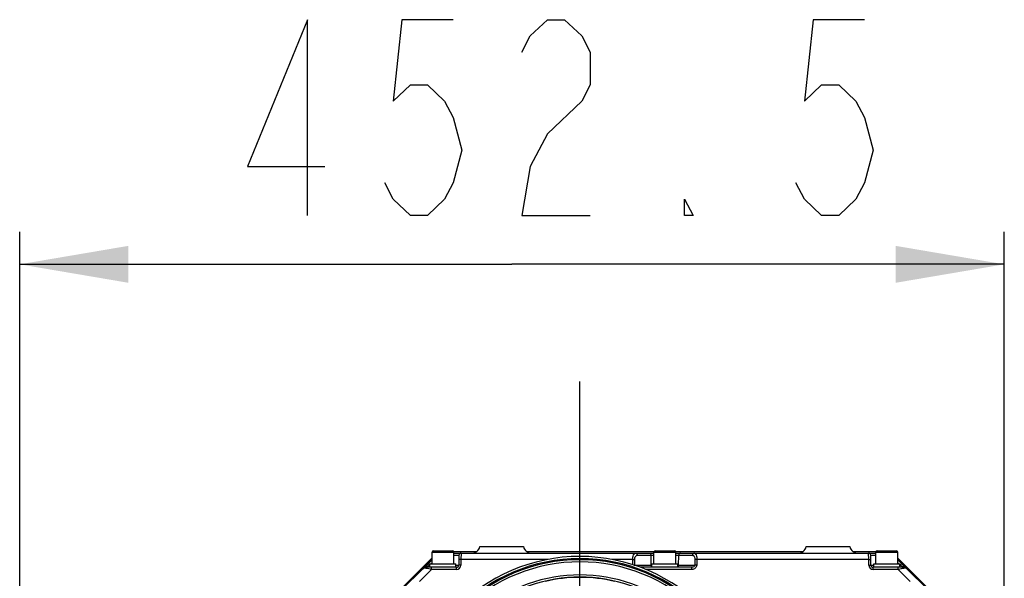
# Model space of a CAD drawing. Header units: millimetres. Extents: x 0 to 8410, y 0 to 5940.
# Tile 30 of 122: x 1813 to 2266, y 4575 to 4832. Entities that reach past the tile are written whole.
import ezdxf

# ---------------------------------------------------------------- set-up
doc = ezdxf.new("R2010")
doc.units = ezdxf.units.MM
doc.header["$LTSCALE"] = 462.55
doc.linetypes.add('CENTER', pattern=[0.6, 0.375, -0.075, 0.075, -0.075])
doc.layers.get('0').update_dxf_attribs({"linetype": 'CONTINUOUS'})
for name, color, linetype in [('204101000016_DXF_AXIS', 7, 'CONTINUOUS'), ('204101000016_DXF_DIMENSION', 7, 'CONTINUOUS'), ('304102000036DXF_CONTINUOUS_LINE', 7, 'CONTINUOUS'), ('304102000037DXF_CONTINUOUS_LINE', 7, 'CONTINUOUS'), ('304102000041DXF_CONTINUOUS_LINE', 7, 'CONTINUOUS'), ('304104000164DXF_CONTINUOUS_LINE', 7, 'CONTINUOUS'), ('304105000142DXF_CONTINUOUS_LINE', 7, 'CONTINUOUS'), ('501023000046DXF_CONTINUOUS_LINE', 7, 'CONTINUOUS'), ('504021000002DXF_CONTINUOUS_LINE', 7, 'CONTINUOUS')]:
    doc.layers.add(name, color=color, linetype=linetype)
doc.styles.get("Standard").update_dxf_attribs({"font": 'txt', "width": 0.7})
doc.dimstyles.new('DIMSTYLE_4', dxfattribs={"dimtxt": 90, "dimasz": 50, "dimexe": 1.5, "dimexo": 0, "dimgap": 2.25, "dimtad": 1, "dimdsep": 46, "dimtxsty": 'Standard', "dimblk": '_FILLED', "dimblk1": '_FILLED', "dimblk2": '_FILLED', "dimcen": 0.09, "dimclrt": 5, "dimazin": 2, "dimtp": 0.01, "dimtm": 0.01, "dimtfac": 1, "dimtofl": 0, "dimtmove": 0, "dimatfit": 3, "dimldrblk": '_FILLED', "dimfxl": 1, "dimtolj": 1, "dimarcsym": 0})

# ---------------------------------------------------------------- blocks, each defined once
blk = doc.blocks.new('_FILLED')
at = {"color": 0, "linetype": 'ByBlock'}
blk.add_solid([(0, 0), (-1, 0.17), (-1, -0.17)], dxfattribs=at)
blk = doc.blocks.new('*D9')
at = {"layer": '204101000016_DXF_DIMENSION', "color": 2, "linetype": 'Continuous'}
for p, q in [((1813.23, 4163.24), (1813.23, 4734.18)), ((2265.73, 3121.36), (2265.73, 4734.18)), ((1813.23, 4719.18), (2039.48, 4719.18)), ((2265.73, 4719.18), (2039.48, 4719.18))]:
    blk.add_line(p, q, dxfattribs=at)
at = {"layer": '204101000016_DXF_DIMENSION', "color": 2, "linetype": 'Continuous', "xscale": 50, "yscale": 50, "zscale": 50, "rotation": 180}
blk.add_blockref('_FILLED', (1813.23, 4719.18), dxfattribs=at)
at = {"layer": '204101000016_DXF_DIMENSION', "color": 2, "linetype": 'Continuous', "xscale": 50, "yscale": 50, "zscale": 50}
blk.add_blockref('_FILLED', (2265.73, 4719.18), dxfattribs=at)

msp = doc.modelspace()

# ---------------------------------------------------------------- linework, layer by layer
at = {"layer": '204101000016_DXF_AXIS', "color": 7, "linetype": 'CENTER'}
msp.add_line((2070.73067, 4505.35928), (2070.73067, 4665.23564), dxfattribs=at)
at = {"layer": '204101000016_DXF_DIMENSION', "color": 5, "linetype": 'Continuous'}
for points in [[(1945.52997, 4741.67912), (1945.52997, 4831.67905), (1917.96738, 4764.17936), (1953.40485, 4764.17936)], [(2012.46747, 4831.67905), (1988.84245, 4831.67905), (1984.90488, 4794.179), (1992.77989, 4801.67891), (2000.65489, 4801.67891), (2008.5299, 4794.179), (2012.46747, 4786.67909), (2016.40491, 4771.67927), (2012.46747, 4756.67894), (2008.5299, 4749.17903), (2000.65489, 4741.67912), (1992.77989, 4741.67912), (1984.90488, 4749.17903), (1980.96744, 4756.67894)], [(2043.96737, 4816.67924), (2047.90494, 4824.17915), (2055.77995, 4831.67905), (2063.65495, 4831.67905), (2071.52996, 4824.17915), (2075.4674, 4816.67924), (2075.4674, 4801.67891), (2071.52996, 4794.179)], [(2201.46739, 4831.67905), (2177.84249, 4831.67905), (2173.90492, 4794.179), (2181.7798, 4801.67891), (2189.65494, 4801.67891), (2197.52982, 4794.179), (2201.46739, 4786.67909), (2205.40495, 4771.67927), (2201.46739, 4756.67894), (2197.52982, 4749.17903), (2189.65494, 4741.67912), (2181.7798, 4741.67912), (2173.90492, 4749.17903), (2169.96736, 4756.67894)], [(2071.52996, 4794.179), (2055.77995, 4779.17918), (2047.90494, 4764.17936), (2043.96737, 4741.67912), (2075.4674, 4741.67912)], [(2122.71744, 4741.67912), (2118.77987, 4741.67912), (2118.77987, 4749.17903), (2122.71744, 4741.67912)]]:
    msp.add_lwpolyline(points, dxfattribs=at)
at = {"layer": '304102000036DXF_CONTINUOUS_LINE', "color": 7, "linetype": 'Continuous'}
for p, q in [((2024.73067, 4589.35928), (2044.73067, 4589.35928)), ((2174.73067, 4589.35928), (2194.73067, 4589.35928)), ((1976.6596, 4557.4806), (2002.60935, 4583.43035)), ((2242.80174, 4557.4806), (2216.85199, 4583.43035))]:
    msp.add_line(p, q, dxfattribs=at)
for centre, radius, start, end in [((2020.85769, 4590.35928), 4, 270, 345.5224878), ((2048.60365, 4590.35928), 4, 194.4775122, 270), ((2170.85769, 4590.35928), 4, 270, 345.5224878), ((2198.60365, 4590.35928), 4, 194.4775122, 270), ((2070.73067, 4505.35928), 79.5, 43.2835589, 136.7064108), ((2009.68042, 4576.35928), 10, 134.1050611, 135), ((2209.78092, 4576.35928), 10, 45, 45.8923257)]:
    msp.add_arc(centre, radius, start, end, dxfattribs=at)
at = {"layer": '304102000036DXF_CONTINUOUS_LINE', "color": 9, "linetype": 'Continuous'}
msp.add_arc((2070.73067, 4505.35928), 78.5, 44.0127774, 136.0140228, dxfattribs=at)
at = {"layer": '304102000037DXF_CONTINUOUS_LINE', "color": 7, "linetype": 'Continuous'}
for p, q in [((2012.73067, 4586.35928), (2104.73067, 4586.35928)), ((2015.07698, 4585.37674), (2014.99782, 4580.84183)), ((2114.73067, 4586.35928), (2206.73067, 4586.35928)), ((2204.46352, 4580.84183), (2204.38436, 4585.37674)), ((1993.97975, 4574.60836), (2002.73067, 4583.35928)), ((2013.9979, 4579.85928), (1999.64489, 4579.85928)), ((2122.10817, 4579.85928), (2098.42092, 4579.85928)), ((2219.81646, 4579.85928), (2205.46343, 4579.85928)), ((2225.48159, 4574.60836), (2216.73067, 4583.35928))]:
    msp.add_line(p, q, dxfattribs=at)
at = {"layer": '304102000037DXF_CONTINUOUS_LINE', "color": 9, "linetype": 'Continuous'}
for p, q in [((2012.73067, 4585.37674), (2015.07698, 4585.37674)), ((2016.07683, 4586.35928), (2016.04253, 4583.41164)), ((2097.01884, 4585.37674), (2104.73067, 4585.37674)), ((2103.43713, 4580.84183), (2103.36858, 4585.37674)), ((2114.73067, 4585.37674), (2122.4425, 4585.37674)), ((2116.02421, 4580.84183), (2116.09276, 4585.37674)), ((2203.41882, 4583.41164), (2203.38452, 4586.35928)), ((2204.38436, 4585.37674), (2206.73067, 4585.37674)), ((1999.64489, 4579.85928), (2001.61002, 4580.84185)), ((2001.61, 4580.84185), (2001.73067, 4580.96252)), ((2001.61, 4580.84185), (2001.73067, 4580.84185)), ((2002.22743, 4581.45928), (2002.73067, 4581.96252)), ((2002.43841, 4578.87674), (2002.43841, 4579.85928)), ((2013.73067, 4580.84183), (2014.99782, 4580.84183)), ((2013.99797, 4578.87674), (2013.99797, 4579.85928)), ((2016.04253, 4583.41164), (2015.99767, 4580.84183)), ((2056.08796, 4583.41164), (2016.04253, 4583.41164)), ((2095.03803, 4583.41164), (2085.44038, 4583.41164)), ((2095.06282, 4580.95238), (2095.03803, 4583.41164)), ((2095.92983, 4580.84175), (2095.90393, 4583.41164)), ((2095.92983, 4580.84175), (2103.73067, 4580.84183)), ((2115.73067, 4580.84183), (2123.53152, 4580.84172)), ((2122.10817, 4578.87674), (2122.10817, 4579.85928)), ((2123.55742, 4583.41164), (2123.53152, 4580.84172)), ((2124.42331, 4583.41164), (2124.39741, 4580.84183)), ((2203.41882, 4583.41164), (2124.42331, 4583.41164)), ((2203.46367, 4580.84183), (2203.41882, 4583.41164)), ((2204.46352, 4580.84183), (2205.73067, 4580.84183)), ((2205.46337, 4578.87674), (2205.46337, 4579.85928)), ((2216.73067, 4581.96252), (2217.23391, 4581.45928)), ((2217.02294, 4578.87674), (2217.02294, 4579.85928)), ((2217.73067, 4580.96252), (2217.85137, 4580.84182)), ((2217.73067, 4580.84182), (2217.85137, 4580.84182)), ((2217.85138, 4580.84182), (2219.81646, 4579.85928)), ((2002.43819, 4578.87674), (1996.92095, 4573.35928)), ((2013.99797, 4578.87674), (2002.43819, 4578.87674)), ((2122.10817, 4578.87674), (2100.75873, 4578.87674)), ((2217.02315, 4578.87674), (2205.46337, 4578.87674)), ((2222.54039, 4573.35928), (2217.02315, 4578.87674))]:
    msp.add_line(p, q, dxfattribs=at)
at = {"layer": '304102000037DXF_CONTINUOUS_LINE', "color": 7, "linetype": 'Continuous'}
for centre, start, end in [((2016.07682, 4585.35919), 89.9999034, 178.9944655), ((2203.38452, 4585.35928), 1, 90), ((1999.64489, 4578.85928), 90, 135), ((2013.99797, 4580.85928), 269.9957641, 359), ((2205.46337, 4580.85928), 181, 270.0036598), ((2219.81646, 4578.85928), 45, 90)]:
    msp.add_arc(centre, 1, start, end, dxfattribs=at)
at = {"layer": '304102000037DXF_CONTINUOUS_LINE', "color": 9, "linetype": 'Continuous'}
for centre, radius, start, end in [((2013.9977, 4580.87702), 2.00028, 270.0078652, 358.9921348), ((2205.46363, 4580.87701), 2.00027, 181.0076271, 269.9923729)]:
    msp.add_arc(centre, radius, start, end, dxfattribs=at)
for points, knots in [([(2095.03803, 4583.41164), (2095.03331, 4584.12782), (2095.07563, 4585.12857), (2095.77364, 4586.35926), (2096.15295, 4586.35928)], [0, 0, 0, 0, 0.653755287, 1, 1, 1, 1]), ([(2095.90393, 4583.41164), (2095.90123, 4583.68095), (2095.95, 4584.4234), (2096.50231, 4585.37662), (2097.01884, 4585.37674)], [0, 0, 0, 0, 0.342714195, 1, 1, 1, 1]), ([(2096.15295, 4586.35928), (2096.37673, 4586.35928), (2096.8565, 4586.1167), (2097.0151, 4585.62418), (2097.01884, 4585.37674)], [0, 0, 0, 0, 0.474863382, 1, 1, 1, 1]), ([(2102.50269, 4586.35928), (2102.72646, 4586.35928), (2103.20623, 4586.1167), (2103.36484, 4585.62418), (2103.36858, 4585.37674)], [0, 0, 0, 0, 0.474863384, 1, 1, 1, 1]), ([(2116.95865, 4586.35928), (2116.73488, 4586.35928), (2116.25511, 4586.1167), (2116.0965, 4585.62418), (2116.09276, 4585.37674)], [0, 0, 0, 0, 0.474863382, 1, 1, 1, 1]), ([(2123.30839, 4586.35928), (2123.08462, 4586.35928), (2122.60485, 4586.1167), (2122.44624, 4585.62418), (2122.4425, 4585.37674)], [0, 0, 0, 0, 0.47486356, 1, 1, 1, 1]), ([(2122.4425, 4585.37674), (2122.58562, 4585.3767), (2123.38144, 4585.074), (2123.56397, 4584.06664), (2123.55742, 4583.41164)], [0, 0, 0, 0, 0.179311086, 1, 1, 1, 1]), ([(2123.30839, 4586.35928), (2123.6877, 4586.35926), (2124.38571, 4585.12857), (2124.42803, 4584.12782), (2124.42331, 4583.41164)], [0, 0, 0, 0, 0.346244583, 1, 1, 1, 1]), ([(2002.43823, 4578.87677), (2002.02431, 4578.95962), (2001.23875, 4579.11352), (2000.2959, 4579.30866), (1999.65276, 4579.4229), (1999.29159, 4579.51728), (1999.08103, 4579.51151), (1998.95813, 4579.58551), (1998.93778, 4579.56639)], [0, 0, 0, 0, 0.354948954, 0.674140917, 0.806110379, 0.9096636, 0.97652111, 1, 1, 1, 1]), ([(2000.90287, 4581.53149), (2000.92057, 4581.54919), (2000.99589, 4581.40529), (2001.13704, 4581.33466), (2001.35614, 4581.0853), (2001.52066, 4580.93112), (2001.60998, 4580.84183)], [0, 0, 0, 0, 0.076013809, 0.292276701, 0.616463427, 1, 1, 1, 1]), ([(2015.99767, 4580.84183), (2015.87016, 4580.84406), (2015.64214, 4580.84086), (2015.30747, 4580.86604), (2015.15453, 4580.81962), (2014.99827, 4580.86729), (2014.99782, 4580.84183)], [0, 0, 0, 0, 0.382559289, 0.706873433, 0.9236229, 1, 1, 1, 1]), ([(2016.04253, 4583.41164), (2015.91501, 4583.41387), (2015.68699, 4583.41067), (2015.35232, 4583.43585), (2015.19938, 4583.38943), (2015.04312, 4583.4371), (2015.04268, 4583.41164)], [0, 0, 0, 0, 0.382559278, 0.706873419, 0.923622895, 1, 1, 1, 1]), ([(2095.03803, 4583.41164), (2095.12424, 4583.41251), (2095.41286, 4583.41456), (2095.70154, 4583.41572), (2095.90393, 4583.41164)], [0, 0, 0, 0, 0.298683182, 1, 1, 1, 1]), ([(2095.40975, 4580.84424), (2095.46201, 4580.84443), (2095.63537, 4580.84471), (2095.80874, 4580.84427), (2095.92982, 4580.84183)], [0, 0, 0, 0, 0.301426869, 1, 1, 1, 1]), ([(2095.95325, 4580.66716), (2095.94579, 4580.69568), (2095.93425, 4580.75353), (2095.92998, 4580.8124), (2095.92983, 4580.84175)], [0, 0, 0, 0, 0.501121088, 1, 1, 1, 1]), ([(2124.39741, 4580.84183), (2124.39226, 4580.30283), (2123.78843, 4579.20323), (2122.65491, 4578.87662), (2122.10817, 4578.87674)], [0, 0, 0, 0, 0.496446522, 1, 1, 1, 1]), ([(2123.53151, 4580.84172), (2123.53, 4580.53331), (2123.04079, 4579.96241), (2122.41668, 4579.85925), (2122.10817, 4579.85928)], [0, 0, 0, 0, 0.49992392, 1, 1, 1, 1]), ([(2124.39741, 4580.84183), (2124.31121, 4580.8427), (2124.02259, 4580.84474), (2123.7339, 4580.84591), (2123.53152, 4580.84183)], [0, 0, 0, 0, 0.298683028, 1, 1, 1, 1]), ([(2124.42331, 4583.41164), (2124.3371, 4583.41251), (2124.04848, 4583.41455), (2123.7598, 4583.41572), (2123.55742, 4583.41164)], [0, 0, 0, 0, 0.298683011, 1, 1, 1, 1]), ([(2203.41882, 4583.41164), (2203.54633, 4583.41387), (2203.77435, 4583.41067), (2204.10902, 4583.43585), (2204.26196, 4583.38943), (2204.41822, 4583.4371), (2204.41866, 4583.41164)], [0, 0, 0, 0, 0.38255948, 0.706873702, 0.923623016, 1, 1, 1, 1]), ([(2203.46367, 4580.84183), (2203.59118, 4580.84406), (2203.81921, 4580.84086), (2204.15388, 4580.86604), (2204.30681, 4580.81962), (2204.46308, 4580.86729), (2204.46352, 4580.84183)], [0, 0, 0, 0, 0.382559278, 0.706873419, 0.923622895, 1, 1, 1, 1]), ([(2220.52356, 4579.56639), (2220.50307, 4579.58535), (2220.38054, 4579.51166), (2220.16963, 4579.51721), (2219.80863, 4579.42296), (2219.16541, 4579.3086), (2218.22261, 4579.11355), (2217.43703, 4578.95962), (2217.02312, 4578.87677)], [0, 0, 0, 0, 0.023474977, 0.090334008, 0.193890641, 0.325858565, 0.645049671, 1, 1, 1, 1]), ([(2218.55847, 4581.53149), (2218.54077, 4581.54919), (2218.46545, 4581.40529), (2218.3243, 4581.33466), (2218.1052, 4581.0853), (2217.94068, 4580.93112), (2217.85136, 4580.84183)], [0, 0, 0, 0, 0.076013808, 0.2922767, 0.616463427, 1, 1, 1, 1])]:
    msp.add_open_spline(points, degree=3, knots=knots, dxfattribs=at)
for points in [[(2103.72599, 4580.11362), (2103.5442, 4580.30109), (2103.44108, 4580.58073), (2103.43713, 4580.84183)], [(2115.73536, 4580.11362), (2115.91714, 4580.30109), (2116.02026, 4580.58073), (2116.02421, 4580.84183)]]:
    msp.add_open_spline(points, degree=3, dxfattribs=at)
at = {"layer": '304102000041DXF_CONTINUOUS_LINE', "color": 7, "linetype": 'Continuous'}
msp.add_arc((2070.73067, 4505.35928), 70, 51.2846468, 128.7153458, dxfattribs=at)
at = {"layer": '304102000041DXF_CONTINUOUS_LINE', "color": 9, "linetype": 'Continuous'}
msp.add_arc((2070.73067, 4505.35928), 69.84808, 76.8665603, 103.1334404, dxfattribs=at)
at = {"layer": '304104000164DXF_CONTINUOUS_LINE', "color": 7, "linetype": 'Continuous'}
for radius, start, end in [(78, 44.4330317, 135.5669532), (76.99999, 45.1455689, 134.8544149), (70.99999, 50.2967321, 129.7032441)]:
    msp.add_arc((2070.73067, 4505.35928), radius, start, end, dxfattribs=at)
at = {"layer": '304105000142DXF_CONTINUOUS_LINE', "color": 7, "linetype": 'Continuous'}
for p, q in [((1976.74111, 4558.25529), (2002.74579, 4584.20771)), ((2012.62933, 4587.1866), (2023.28787, 4587.1866)), ((2046.17348, 4587.1866), (2104.83202, 4587.1866)), ((2114.62933, 4587.1866), (2173.28787, 4587.1866)), ((2196.17348, 4587.1866), (2206.83202, 4587.1866)), ((2216.71556, 4584.20771), (2242.72023, 4558.25529))]:
    msp.add_line(p, q, dxfattribs=at)
at = {"layer": '501023000046DXF_CONTINUOUS_LINE', "color": 7, "linetype": 'Continuous'}
for p, q in [((2002.73067, 4581.45928), (2002.73067, 4586.85928)), ((2003.33067, 4587.45928), (2012.13067, 4587.45928)), ((2012.73067, 4581.45928), (2012.73067, 4586.85928)), ((2104.73067, 4581.45928), (2104.73067, 4586.85928)), ((2105.33067, 4587.45928), (2114.13067, 4587.45928)), ((2114.73067, 4581.45928), (2114.73067, 4586.85928)), ((2206.73067, 4581.45928), (2206.73067, 4586.85928)), ((2207.33067, 4587.45928), (2216.13067, 4587.45928)), ((2216.73067, 4581.45928), (2216.73067, 4586.85928))]:
    msp.add_line(p, q, dxfattribs=at)
at = {"layer": '501023000046DXF_CONTINUOUS_LINE', "color": 9, "linetype": 'Continuous'}
for p, q in [((2002.73067, 4586.85928), (2012.73067, 4586.85928)), ((2104.73067, 4586.85928), (2114.73067, 4586.85928)), ((2206.73067, 4586.85928), (2216.73067, 4586.85928))]:
    msp.add_line(p, q, dxfattribs=at)
at = {"layer": '501023000046DXF_CONTINUOUS_LINE', "color": 7, "linetype": 'Continuous'}
for centre, start, end in [((2003.33067, 4586.85928), 90, 180), ((2012.13067, 4586.85928), 0, 90), ((2105.33067, 4586.85928), 90, 180), ((2114.13067, 4586.85928), 0, 90), ((2207.33067, 4586.85928), 90, 180), ((2216.13067, 4586.85928), 0, 90)]:
    msp.add_arc(centre, 0.6, start, end, dxfattribs=at)
at = {"layer": '504021000002DXF_CONTINUOUS_LINE', "color": 7, "linetype": 'Continuous'}
for p, q in [((2001.73067, 4579.85928), (2001.73067, 4581.45928)), ((2001.73067, 4581.45928), (2013.73067, 4581.45928)), ((2013.73067, 4579.85928), (2013.73067, 4581.45928)), ((2103.73067, 4579.85928), (2103.73067, 4581.45928)), ((2103.73067, 4581.45928), (2115.73067, 4581.45928)), ((2115.73067, 4579.85928), (2115.73067, 4581.45928)), ((2205.73067, 4579.85928), (2205.73067, 4581.45928)), ((2205.73067, 4581.45928), (2217.73067, 4581.45928)), ((2217.73067, 4579.85928), (2217.73067, 4581.45928))]:
    msp.add_line(p, q, dxfattribs=at)

# ---------------------------------------------------------------- dimensions: what is measured, and where the dimension line sits
at = {"layer": '204101000016_DXF_DIMENSION', "color": 2, "linetype": 'Continuous'}
dim = msp.add_linear_dim(base=(1813.23067, 4719.17912), p1=(2265.73067, 3121.35928), p2=(1813.23067, 4163.23731), angle=180, dimstyle='DIMSTYLE_4', dxfattribs=at)
dim.commit()
dim.dimension.update_dxf_attribs({"geometry": '*D9', "text_midpoint": (1902.21741, 4719.17912), "dimtype": 160})

doc.saveas('drawing.dxf')
